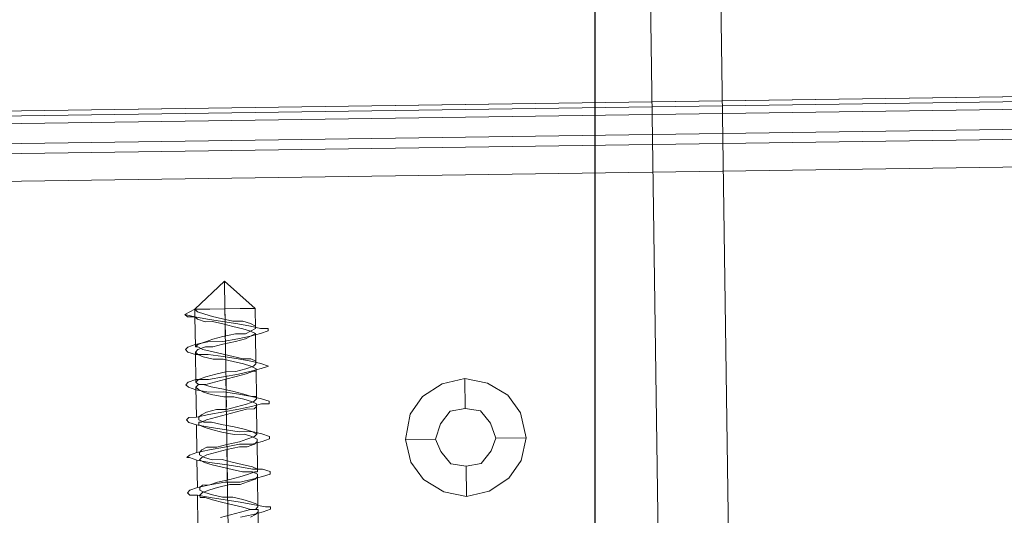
# Model space of a CAD drawing. Extents: x 147111805 to 147230536, y 410950310 to 411028142.
# Tile 117 of 256: x 147170090 to 147170173, y 410977484 to 410977526. Entities that reach past the tile are written whole.
import ezdxf

# ---------------------------------------------------------------- set-up
doc = ezdxf.new("R2010")
doc.units = 0
doc.header["$LTSCALE"] = 100
doc.layers.add('T--A9041--_VERHARDINGEN_Tegels', color=9, linetype='Continuous', transparency=0.3)
doc.layers.add('T--L9071--_TERREINMEUBILAIR_Stoelen', color=1, linetype='Continuous')

# ---------------------------------------------------------------- blocks, each defined once
blk = doc.blocks.new('Picknicktafel 180x160cm')
at = {"layer": 'T--L9071--_TERREINMEUBILAIR_Stoelen', "lineweight": 0}
for p, q in [((1644.634689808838, 10.55470857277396), (1644.634689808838, 277.7999296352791)), ((1644.634689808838, 10.55470857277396), (1644.634689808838, 277.7999296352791)), ((1647.801102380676, 10.55470857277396), (1647.801102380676, 277.7999296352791)), ((1650.123138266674, 10.55470857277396), (1650.123138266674, 277.7999296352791)), ((1650.545326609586, 277.7999296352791), (1650.545326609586, 10.55470857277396)), ((1644.634689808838, 259.8569250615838), (1644.634689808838, 28.28661897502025)), ((1646.95672569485, 28.28661897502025), (1646.95672569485, 259.8569250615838)), ((1649.489855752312, 28.28661897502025), (1649.489855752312, 259.8569250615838)), ((1650.545326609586, 28.28661897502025), (1650.545326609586, 259.8569250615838)), ((1650.545326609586, 28.28661897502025), (1650.545326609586, 259.8569250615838)), ((1618.247918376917, 202.6504045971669), (1618.036824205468, 202.4393104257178)), ((1618.459012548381, 202.4393104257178), (1618.247918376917, 202.6504045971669)), ((1621.414330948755, 202.4393104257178), (1621.203236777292, 202.6504045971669)), ((1621.203236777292, 202.6504045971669), (1621.203236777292, 202.4393104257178)), ((1624.36964934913, 202.6504045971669), (1624.158555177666, 202.4393104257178)), ((1624.580743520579, 202.4393104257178), (1624.36964934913, 202.6504045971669)), ((1627.324967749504, 202.6504045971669), (1627.113873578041, 202.4393104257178)), ((1627.536061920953, 202.4393104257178), (1627.324967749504, 202.6504045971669)), ((1630.280286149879, 202.6504045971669), (1630.069191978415, 202.4393104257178)), ((1630.491380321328, 202.4393104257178), (1630.280286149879, 202.6504045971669)), ((1633.235604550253, 202.6504045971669), (1633.024510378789, 202.4393104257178)), ((1633.235604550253, 202.6504045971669), (1633.024510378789, 201.8060279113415)), ((1633.657792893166, 201.8060279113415), (1633.235604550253, 202.6504045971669)), ((1615.503694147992, 201.8060279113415), (1618.036824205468, 201.8060279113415)), ((1618.036824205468, 201.8060279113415), (1617.825730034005, 200.750557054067)), ((1618.036824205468, 202.4393104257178), (1618.036824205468, 201.8060279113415)), ((1618.67010671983, 201.8060279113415), (1618.459012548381, 202.4393104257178)), ((1618.881200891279, 200.750557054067), (1618.67010671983, 201.8060279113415)), ((1618.67010671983, 201.8060279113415), (1620.992142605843, 201.8060279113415)), ((1620.992142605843, 201.8060279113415), (1620.781048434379, 200.750557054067)), ((1621.203236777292, 202.4393104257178), (1620.992142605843, 201.8060279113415)), ((1621.625425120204, 201.8060279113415), (1621.414330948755, 202.4393104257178)), ((1621.836519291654, 200.750557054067), (1621.625425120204, 201.8060279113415)), ((1621.625425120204, 201.8060279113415), (1623.947461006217, 201.8060279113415)), ((1623.947461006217, 201.8060279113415), (1623.736366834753, 200.750557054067)), ((1624.158555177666, 202.4393104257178), (1623.947461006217, 201.8060279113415)), ((1624.580743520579, 201.8060279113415), (1624.580743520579, 202.4393104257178)), ((1624.791837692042, 200.750557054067), (1624.580743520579, 201.8060279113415)), ((1624.580743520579, 201.8060279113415), (1627.113873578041, 201.8060279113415)), ((1626.902779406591, 201.8060279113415), (1626.691685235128, 200.750557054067)), ((1627.113873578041, 202.4393104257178), (1626.902779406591, 201.8060279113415)), ((1627.113873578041, 201.8060279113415), (1626.902779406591, 201.5949337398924)), ((1627.324967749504, 201.5949337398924), (1627.113873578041, 201.8060279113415)), ((1627.324967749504, 201.5949337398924), (1627.536061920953, 201.8060279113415)), ((1627.747156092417, 201.8060279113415), (1627.536061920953, 202.4393104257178)), ((1627.536061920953, 201.8060279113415), (1627.747156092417, 201.5949337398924)), ((1627.536061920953, 201.8060279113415), (1630.069191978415, 201.8060279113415)), ((1627.747156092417, 200.750557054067), (1627.747156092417, 201.8060279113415)), ((1630.069191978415, 202.4393104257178), (1629.858097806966, 201.8060279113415)), ((1629.858097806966, 201.8060279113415), (1629.858097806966, 200.750557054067)), ((1630.069191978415, 201.8060279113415), (1629.858097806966, 201.5949337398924)), ((1630.280286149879, 201.5949337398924), (1630.069191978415, 201.8060279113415)), ((1630.702474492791, 201.8060279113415), (1630.491380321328, 202.4393104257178)), ((1630.491380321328, 201.5949337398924), (1630.491380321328, 201.8060279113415)), ((1630.491380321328, 201.8060279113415), (1630.702474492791, 201.5949337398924)), ((1630.491380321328, 201.8060279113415), (1633.024510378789, 201.8060279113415)), ((1630.91356866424, 200.750557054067), (1630.702474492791, 201.8060279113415)), ((1633.024510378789, 201.8060279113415), (1632.81341620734, 200.750557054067)), ((1633.024510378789, 201.8060279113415), (1632.81341620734, 201.5949337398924)), ((1633.024510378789, 202.4393104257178), (1633.024510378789, 201.8060279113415)), ((1633.657792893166, 201.8060279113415), (1633.024510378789, 201.8060279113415)), ((1633.024510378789, 201.8060279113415), (1633.657792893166, 201.8060279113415)), ((1633.446698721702, 201.5949337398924), (1633.657792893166, 201.8060279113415)), ((1633.657792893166, 201.3838395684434), (1633.657792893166, 201.8060279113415)), ((1633.657792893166, 201.8060279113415), (1633.657792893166, 201.3838395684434)), ((1635.979828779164, 199.2728978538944), (1633.657792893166, 201.8060279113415)), ((1617.825730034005, 201.1727453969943), (1617.614635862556, 200.539462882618)), ((1618.036824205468, 201.5949337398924), (1617.825730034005, 201.5949337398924)), ((1617.825730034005, 201.5949337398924), (1617.825730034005, 201.1727453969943)), ((1618.247918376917, 201.3838395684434), (1618.036824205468, 201.5949337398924)), ((1618.036824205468, 200.539462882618), (1618.247918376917, 201.1727453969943)), ((1618.247918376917, 201.1727453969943), (1618.459012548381, 201.5949337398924)), ((1618.459012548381, 200.750557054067), (1618.247918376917, 201.3838395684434)), ((1618.459012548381, 201.5949337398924), (1618.67010671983, 201.5949337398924)), ((1618.67010671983, 201.5949337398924), (1618.881200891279, 201.3838395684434)), ((1618.881200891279, 201.3838395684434), (1618.881200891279, 200.750557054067)), ((1620.781048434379, 201.1727453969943), (1620.56995426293, 200.539462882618)), ((1620.992142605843, 201.5949337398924), (1620.781048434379, 201.1727453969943)), ((1621.203236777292, 201.3838395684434), (1620.992142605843, 201.5949337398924)), ((1620.992142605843, 200.539462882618), (1621.203236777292, 201.1727453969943)), ((1621.203236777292, 201.1727453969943), (1621.414330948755, 201.5949337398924)), ((1621.414330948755, 200.9616512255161), (1621.203236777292, 201.3838395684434)), ((1621.414330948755, 201.5949337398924), (1621.625425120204, 201.5949337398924)), ((1621.625425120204, 200.1172745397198), (1621.414330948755, 200.9616512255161)), ((1621.625425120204, 201.5949337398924), (1621.836519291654, 201.3838395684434)), ((1621.836519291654, 201.3838395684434), (1622.047613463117, 200.9616512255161)), ((1622.047613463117, 200.9616512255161), (1622.047613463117, 200.1172745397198)), ((1623.736366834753, 201.1727453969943), (1623.525272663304, 200.539462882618)), ((1623.947461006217, 201.5949337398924), (1623.736366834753, 201.1727453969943)), ((1624.158555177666, 201.5949337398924), (1623.947461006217, 201.5949337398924)), ((1624.158555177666, 201.1727453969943), (1624.36964934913, 201.5949337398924)), ((1624.158555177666, 201.3838395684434), (1624.158555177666, 201.5949337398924)), ((1624.36964934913, 200.9616512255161), (1624.158555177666, 201.3838395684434)), ((1624.158555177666, 200.539462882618), (1624.158555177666, 201.1727453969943)), ((1624.36964934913, 201.5949337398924), (1624.580743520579, 201.5949337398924)), ((1624.580743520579, 200.1172745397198), (1624.36964934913, 200.9616512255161)), ((1624.580743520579, 201.5949337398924), (1624.791837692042, 201.3838395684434)), ((1624.791837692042, 201.3838395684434), (1625.002931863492, 200.9616512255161)), ((1625.002931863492, 200.9616512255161), (1625.214026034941, 200.1172745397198)), ((1626.691685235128, 201.1727453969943), (1626.480591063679, 200.539462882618)), ((1626.902779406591, 201.5949337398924), (1626.691685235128, 201.1727453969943)), ((1627.113873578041, 200.539462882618), (1627.324967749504, 201.1727453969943)), ((1627.324967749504, 201.1727453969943), (1627.324967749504, 201.5949337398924)), ((1627.324967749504, 200.9616512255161), (1627.324967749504, 201.5949337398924)), ((1627.536061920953, 200.1172745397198), (1627.324967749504, 200.9616512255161)), ((1627.747156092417, 201.5949337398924), (1627.958250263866, 200.9616512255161)), ((1627.958250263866, 200.9616512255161), (1628.169344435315, 200.1172745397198)), ((1629.647003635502, 201.1727453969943), (1629.435909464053, 200.3283687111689)), ((1629.858097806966, 201.5949337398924), (1629.647003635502, 201.1727453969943)), ((1630.069191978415, 200.3283687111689), (1630.280286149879, 201.1727453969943)), ((1630.280286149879, 201.1727453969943), (1630.491380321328, 201.5949337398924)), ((1630.491380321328, 200.9616512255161), (1630.280286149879, 201.5949337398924)), ((1630.491380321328, 200.3283687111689), (1630.491380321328, 200.9616512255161)), ((1630.702474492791, 201.5949337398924), (1630.91356866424, 200.9616512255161)), ((1630.91356866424, 200.9616512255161), (1631.124662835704, 200.3283687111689)), ((1632.81341620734, 201.5949337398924), (1632.602322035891, 200.9616512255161)), ((1632.602322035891, 200.9616512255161), (1632.602322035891, 200.3283687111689)), ((1633.024510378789, 200.3283687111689), (1633.235604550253, 200.9616512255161)), ((1633.235604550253, 200.9616512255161), (1633.446698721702, 201.5949337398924)), ((1633.657792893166, 200.539462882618), (1633.657792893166, 201.3838395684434)), ((1633.657792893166, 201.3838395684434), (1633.657792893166, 200.539462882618)), ((1617.614635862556, 200.539462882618), (1617.403541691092, 199.6950861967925)), ((1617.825730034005, 200.750557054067), (1617.614635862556, 199.4839920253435)), ((1617.825730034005, 199.6950861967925), (1618.036824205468, 200.539462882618)), ((1618.67010671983, 200.1172745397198), (1618.459012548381, 200.750557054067)), ((1618.881200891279, 199.0618036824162), (1618.67010671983, 200.1172745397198)), ((1619.092295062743, 199.4839920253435), (1618.881200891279, 200.750557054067)), ((1618.881200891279, 200.750557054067), (1619.092295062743, 200.1172745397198)), ((1619.092295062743, 200.1172745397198), (1619.303389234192, 199.0618036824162)), ((1620.56995426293, 200.539462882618), (1620.358860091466, 199.6950861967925)), ((1620.781048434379, 200.750557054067), (1620.56995426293, 199.4839920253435)), ((1620.992142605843, 199.6950861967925), (1620.992142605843, 200.539462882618)), ((1621.836519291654, 199.2728978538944), (1621.625425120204, 200.1172745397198)), ((1622.047613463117, 199.4839920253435), (1621.836519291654, 200.750557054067)), ((1622.047613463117, 200.1172745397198), (1622.258707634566, 199.2728978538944)), ((1623.525272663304, 200.539462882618), (1623.314178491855, 199.6950861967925)), ((1623.736366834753, 200.750557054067), (1623.525272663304, 199.4839920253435)), ((1623.947461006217, 199.6950861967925), (1624.158555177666, 200.539462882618)), ((1624.791837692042, 199.2728978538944), (1624.580743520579, 200.1172745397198)), ((1625.002931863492, 199.4839920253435), (1624.791837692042, 200.750557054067)), ((1625.214026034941, 200.1172745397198), (1625.214026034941, 199.2728978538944)), ((1626.480591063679, 200.539462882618), (1626.26949689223, 199.4839920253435)), ((1626.691685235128, 200.750557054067), (1626.691685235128, 199.4839920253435)), ((1626.902779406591, 199.4839920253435), (1627.113873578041, 200.539462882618)), ((1627.747156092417, 199.2728978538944), (1627.536061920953, 200.1172745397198)), ((1627.958250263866, 199.4839920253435), (1627.747156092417, 200.750557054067)), ((1628.169344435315, 200.1172745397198), (1628.380438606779, 199.2728978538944)), ((1629.435909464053, 200.3283687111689), (1629.435909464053, 199.4839920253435)), ((1629.858097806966, 200.750557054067), (1629.647003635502, 199.4839920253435)), ((1629.858097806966, 199.4839920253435), (1630.069191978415, 200.3283687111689)), ((1630.702474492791, 199.4839920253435), (1630.491380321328, 200.3283687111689)), ((1630.91356866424, 199.4839920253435), (1630.91356866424, 200.750557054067)), ((1631.124662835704, 200.3283687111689), (1631.335757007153, 199.4839920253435)), ((1632.602322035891, 200.3283687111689), (1632.391227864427, 199.4839920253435)), ((1632.81341620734, 200.750557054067), (1632.602322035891, 199.4839920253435)), ((1632.81341620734, 199.4839920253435), (1633.024510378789, 200.3283687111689)), ((1633.657792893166, 199.2728978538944), (1633.657792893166, 200.539462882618)), ((1633.657792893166, 200.539462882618), (1633.657792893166, 199.2728978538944)), ((1614.87041163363, 199.2728978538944), (1617.192447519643, 199.2728978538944)), ((1616.136976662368, 199.9061803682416), (1616.348070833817, 199.0618036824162)), ((1616.348070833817, 199.2728978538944), (1618.881200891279, 199.2728978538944)), ((1617.403541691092, 199.6950861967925), (1617.192447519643, 198.8507095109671)), ((1617.614635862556, 199.4839920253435), (1617.403541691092, 198.2174269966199)), ((1617.825730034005, 198.8507095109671), (1617.825730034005, 199.6950861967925)), ((1617.825730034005, 199.2728978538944), (1620.358860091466, 199.2728978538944)), ((1619.092295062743, 198.2174269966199), (1619.092295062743, 199.4839920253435)), ((1619.303389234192, 199.2728978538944), (1621.836519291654, 199.2728978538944)), ((1620.358860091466, 199.6950861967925), (1620.147765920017, 198.8507095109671)), ((1620.56995426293, 199.4839920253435), (1620.358860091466, 198.2174269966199)), ((1620.781048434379, 198.8507095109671), (1620.992142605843, 199.6950861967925)), ((1620.781048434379, 199.2728978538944), (1623.314178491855, 199.2728978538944)), ((1622.047613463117, 198.2174269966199), (1621.836519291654, 199.2728978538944)), ((1622.258707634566, 198.2174269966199), (1622.047613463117, 199.4839920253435)), ((1622.258707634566, 199.2728978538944), (1622.46980180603, 198.2174269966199)), ((1622.258707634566, 199.2728978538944), (1624.791837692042, 199.2728978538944)), ((1623.314178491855, 199.6950861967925), (1623.103084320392, 198.6396153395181)), ((1623.525272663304, 199.4839920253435), (1623.314178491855, 198.2174269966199)), ((1623.736366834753, 198.6396153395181), (1623.947461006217, 199.6950861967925)), ((1623.736366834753, 199.2728978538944), (1626.26949689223, 199.2728978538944)), ((1625.002931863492, 198.428521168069), (1624.791837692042, 199.2728978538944)), ((1625.214026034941, 198.2174269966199), (1625.002931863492, 199.4839920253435)), ((1625.214026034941, 199.2728978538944), (1625.425120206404, 198.428521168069)), ((1625.425120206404, 199.2728978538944), (1627.747156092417, 199.2728978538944)), ((1626.26949689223, 199.4839920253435), (1626.26949689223, 198.6396153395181)), ((1626.691685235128, 199.4839920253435), (1626.480591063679, 198.2174269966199)), ((1626.691685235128, 198.6396153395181), (1626.902779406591, 199.4839920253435)), ((1626.902779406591, 199.2728978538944), (1629.224815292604, 199.2728978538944)), ((1627.958250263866, 198.428521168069), (1627.747156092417, 199.2728978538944)), ((1628.169344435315, 198.2174269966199), (1627.958250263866, 199.4839920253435)), ((1628.380438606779, 199.2728978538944), (1628.380438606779, 198.428521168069)), ((1628.380438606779, 199.2728978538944), (1630.702474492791, 199.2728978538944)), ((1629.435909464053, 199.4839920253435), (1629.224815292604, 198.6396153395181)), ((1629.647003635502, 199.4839920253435), (1629.435909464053, 198.2174269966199)), ((1629.647003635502, 198.6396153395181), (1629.858097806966, 199.4839920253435)), ((1629.858097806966, 199.2728978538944), (1632.391227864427, 199.2728978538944)), ((1630.91356866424, 198.428521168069), (1630.702474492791, 199.4839920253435)), ((1631.124662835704, 198.2174269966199), (1630.91356866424, 199.4839920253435)), ((1631.335757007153, 199.4839920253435), (1631.546851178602, 198.428521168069)), ((1631.335757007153, 199.2728978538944), (1633.657792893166, 199.2728978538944)), ((1632.391227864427, 199.4839920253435), (1632.180133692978, 198.6396153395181)), ((1632.602322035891, 199.4839920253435), (1632.391227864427, 198.2174269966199)), ((1632.602322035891, 198.6396153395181), (1632.81341620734, 199.4839920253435)), ((1632.81341620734, 199.2728978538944), (1633.657792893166, 199.2728978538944)), ((1633.657792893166, 198.0063328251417), (1633.657792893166, 199.2728978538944)), ((1633.657792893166, 199.2728978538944), (1633.657792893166, 198.0063328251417)), ((1635.979828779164, 199.2728978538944), (1633.657792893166, 196.7397677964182)), ((1635.979828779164, 199.2728978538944), (1633.657792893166, 199.2728978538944)), ((1635.979828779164, 199.2728978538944), (1633.657792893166, 199.2728978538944)), ((1616.348070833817, 199.0618036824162), (1616.559165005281, 198.2174269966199)), ((1617.192447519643, 198.8507095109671), (1616.981353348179, 198.0063328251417)), ((1617.614635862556, 198.0063328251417), (1617.825730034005, 198.8507095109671)), ((1618.881200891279, 198.2174269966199), (1618.881200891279, 199.0618036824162)), ((1619.303389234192, 199.0618036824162), (1619.514483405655, 198.2174269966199)), ((1620.147765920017, 198.8507095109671), (1619.936671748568, 198.0063328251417)), ((1620.56995426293, 198.0063328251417), (1620.781048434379, 198.8507095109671)), ((1623.103084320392, 198.6396153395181), (1623.103084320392, 197.7952386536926)), ((1623.525272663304, 197.7952386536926), (1623.736366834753, 198.6396153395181)), ((1625.214026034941, 197.5841444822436), (1625.002931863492, 198.428521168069)), ((1625.425120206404, 198.428521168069), (1625.636214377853, 197.5841444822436)), ((1626.26949689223, 198.6396153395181), (1626.058402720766, 197.7952386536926)), ((1626.480591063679, 197.7952386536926), (1626.691685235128, 198.6396153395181)), ((1628.169344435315, 197.5841444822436), (1627.958250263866, 198.428521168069)), ((1628.380438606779, 198.428521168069), (1628.591532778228, 197.5841444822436)), ((1629.224815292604, 198.6396153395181), (1629.01372112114, 197.7952386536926)), ((1629.435909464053, 197.7952386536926), (1629.647003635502, 198.6396153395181)), ((1631.124662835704, 197.5841444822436), (1630.91356866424, 198.428521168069)), ((1631.546851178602, 198.428521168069), (1631.546851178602, 197.5841444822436)), ((1632.180133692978, 198.6396153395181), (1631.969039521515, 197.7952386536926)), ((1632.602322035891, 197.7952386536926), (1632.602322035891, 198.6396153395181)), ((1616.348070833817, 197.1619561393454), (1616.136976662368, 198.2174269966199)), ((1616.559165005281, 198.2174269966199), (1616.77025917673, 197.3730503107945)), ((1616.981353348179, 198.0063328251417), (1616.77025917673, 197.3730503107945)), ((1617.403541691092, 198.2174269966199), (1617.192447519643, 197.1619561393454)), ((1617.403541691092, 197.3730503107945), (1617.614635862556, 198.0063328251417)), ((1619.092295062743, 197.5841444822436), (1618.881200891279, 198.2174269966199)), ((1619.303389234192, 197.1619561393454), (1619.092295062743, 198.2174269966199)), ((1619.514483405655, 198.2174269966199), (1619.725577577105, 197.5841444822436)), ((1619.936671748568, 198.0063328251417), (1619.936671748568, 197.1619561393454)), ((1620.358860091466, 198.2174269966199), (1620.147765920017, 197.1619561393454)), ((1620.358860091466, 197.1619561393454), (1620.56995426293, 198.0063328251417)), ((1622.047613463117, 197.5841444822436), (1622.047613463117, 198.2174269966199)), ((1622.258707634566, 197.1619561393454), (1622.258707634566, 198.2174269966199)), ((1622.46980180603, 198.2174269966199), (1622.680895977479, 197.5841444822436)), ((1623.103084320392, 197.7952386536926), (1622.891990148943, 197.1619561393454)), ((1623.314178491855, 198.2174269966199), (1623.314178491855, 197.1619561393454)), ((1623.314178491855, 197.1619561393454), (1623.525272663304, 197.7952386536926)), ((1625.425120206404, 197.1619561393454), (1625.214026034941, 198.2174269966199)), ((1626.058402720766, 197.7952386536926), (1625.847308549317, 197.1619561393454)), ((1626.480591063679, 198.2174269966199), (1626.26949689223, 197.1619561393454)), ((1626.26949689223, 197.1619561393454), (1626.480591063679, 197.7952386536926)), ((1628.380438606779, 197.1619561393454), (1628.169344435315, 198.2174269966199)), ((1629.01372112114, 197.7952386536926), (1628.802626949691, 197.1619561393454)), ((1629.435909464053, 198.2174269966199), (1629.224815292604, 197.1619561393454)), ((1629.435909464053, 197.1619561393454), (1629.435909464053, 197.7952386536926)), ((1631.335757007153, 197.1619561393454), (1631.124662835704, 198.2174269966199)), ((1631.969039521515, 197.7952386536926), (1631.757945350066, 197.1619561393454)), ((1632.391227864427, 198.2174269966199), (1632.180133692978, 197.1619561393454)), ((1632.391227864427, 197.1619561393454), (1632.602322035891, 197.7952386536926)), ((1633.657792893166, 196.9508619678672), (1633.657792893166, 198.0063328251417)), ((1633.657792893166, 198.0063328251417), (1633.657792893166, 196.9508619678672)), ((1616.348070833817, 196.9508619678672), (1616.136976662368, 197.3730503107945)), ((1616.559165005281, 196.31757945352), (1616.348070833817, 197.1619561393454)), ((1616.559165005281, 196.7397677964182), (1616.348070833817, 196.9508619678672)), ((1616.77025917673, 197.3730503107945), (1616.77025917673, 196.9508619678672)), ((1616.77025917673, 197.3730503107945), (1616.77025917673, 196.7397677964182)), ((1616.77025917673, 196.9508619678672), (1616.981353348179, 196.7397677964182)), ((1617.192447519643, 197.1619561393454), (1616.981353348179, 196.1064852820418)), ((1617.192447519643, 196.7397677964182), (1617.403541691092, 197.3730503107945)), ((1619.303389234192, 196.9508619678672), (1619.092295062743, 197.5841444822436)), ((1619.514483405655, 196.31757945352), (1619.303389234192, 197.1619561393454)), ((1619.514483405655, 196.7397677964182), (1619.303389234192, 196.9508619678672)), ((1619.725577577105, 197.5841444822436), (1619.936671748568, 196.9508619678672)), ((1619.936671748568, 197.1619561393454), (1619.725577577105, 196.7397677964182)), ((1619.936671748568, 196.9508619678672), (1619.936671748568, 196.7397677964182)), ((1620.147765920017, 197.1619561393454), (1620.147765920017, 196.31757945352)), ((1620.147765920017, 196.7397677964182), (1620.358860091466, 197.1619561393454)), ((1622.258707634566, 196.9508619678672), (1622.047613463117, 197.5841444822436)), ((1622.46980180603, 196.31757945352), (1622.258707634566, 197.1619561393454)), ((1622.46980180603, 196.7397677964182), (1622.258707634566, 196.9508619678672)), ((1622.680895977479, 197.5841444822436), (1622.891990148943, 196.9508619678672)), ((1622.891990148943, 197.1619561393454), (1622.680895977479, 196.7397677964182)), ((1622.891990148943, 196.9508619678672), (1623.103084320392, 196.7397677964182)), ((1623.314178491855, 197.1619561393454), (1623.103084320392, 196.31757945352)), ((1623.103084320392, 196.7397677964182), (1623.314178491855, 197.1619561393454)), ((1625.214026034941, 196.9508619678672), (1625.214026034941, 197.5841444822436)), ((1625.425120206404, 196.7397677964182), (1625.214026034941, 196.9508619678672)), ((1625.636214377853, 196.31757945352), (1625.425120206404, 197.1619561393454)), ((1625.636214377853, 197.5841444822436), (1625.847308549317, 196.9508619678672)), ((1625.847308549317, 197.1619561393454), (1625.636214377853, 196.7397677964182)), ((1625.847308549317, 196.9508619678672), (1626.058402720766, 196.7397677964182)), ((1626.26949689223, 197.1619561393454), (1626.058402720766, 196.31757945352)), ((1626.26949689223, 196.7397677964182), (1626.26949689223, 197.1619561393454)), ((1628.380438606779, 196.9508619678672), (1628.169344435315, 197.5841444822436)), ((1628.591532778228, 196.31757945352), (1628.380438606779, 197.1619561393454)), ((1628.380438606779, 196.7397677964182), (1628.380438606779, 196.9508619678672)), ((1628.591532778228, 197.5841444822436), (1628.802626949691, 196.9508619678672)), ((1628.802626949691, 197.1619561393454), (1628.591532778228, 196.7397677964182)), ((1628.802626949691, 196.9508619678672), (1629.01372112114, 196.7397677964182)), ((1629.224815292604, 197.1619561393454), (1629.01372112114, 196.31757945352)), ((1629.224815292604, 196.7397677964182), (1629.435909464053, 197.1619561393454)), ((1631.335757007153, 197.1619561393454), (1631.124662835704, 197.5841444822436)), ((1631.546851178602, 196.31757945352), (1631.335757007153, 197.1619561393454)), ((1631.546851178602, 196.7397677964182), (1631.335757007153, 197.1619561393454)), ((1631.546851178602, 197.5841444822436), (1631.757945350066, 197.1619561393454)), ((1631.757945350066, 197.1619561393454), (1631.546851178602, 196.7397677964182)), ((1631.757945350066, 197.1619561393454), (1631.969039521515, 196.7397677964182)), ((1632.180133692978, 197.1619561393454), (1631.969039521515, 196.31757945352)), ((1632.180133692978, 196.7397677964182), (1632.391227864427, 197.1619561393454)), ((1633.657792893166, 196.7397677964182), (1633.657792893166, 196.9508619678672)), ((1633.657792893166, 196.9508619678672), (1633.657792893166, 196.7397677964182)), ((1614.026034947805, 196.7397677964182), (1616.559165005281, 196.7397677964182)), ((1616.77025917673, 196.7397677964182), (1616.559165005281, 196.7397677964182)), ((1616.77025917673, 195.6842969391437), (1616.559165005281, 196.31757945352)), ((1616.981353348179, 196.7397677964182), (1617.192447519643, 196.7397677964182)), ((1616.981353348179, 196.7397677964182), (1619.514483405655, 196.7397677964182)), ((1616.981353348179, 196.1064852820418), (1616.981353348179, 195.6842969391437)), ((1619.725577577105, 196.7397677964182), (1619.514483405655, 196.7397677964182)), ((1619.725577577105, 195.6842969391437), (1619.514483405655, 196.31757945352)), ((1619.936671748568, 196.7397677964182), (1620.147765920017, 196.7397677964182)), ((1620.147765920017, 196.31757945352), (1619.936671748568, 195.6842969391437)), ((1620.147765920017, 196.7397677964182), (1622.46980180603, 196.7397677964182)), ((1622.680895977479, 196.7397677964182), (1622.46980180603, 196.7397677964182)), ((1622.680895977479, 195.6842969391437), (1622.46980180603, 196.31757945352)), ((1623.103084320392, 196.31757945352), (1622.891990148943, 195.6842969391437)), ((1623.103084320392, 196.7397677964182), (1625.636214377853, 196.7397677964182)), ((1625.636214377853, 196.7397677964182), (1625.425120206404, 196.7397677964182)), ((1625.636214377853, 195.6842969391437), (1625.636214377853, 196.31757945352)), ((1626.058402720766, 196.31757945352), (1625.847308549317, 195.6842969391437)), ((1626.058402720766, 196.7397677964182), (1626.26949689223, 196.7397677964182)), ((1626.058402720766, 196.7397677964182), (1628.591532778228, 196.7397677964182)), ((1628.591532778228, 196.7397677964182), (1628.380438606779, 196.7397677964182)), ((1628.802626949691, 195.6842969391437), (1628.591532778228, 196.31757945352)), ((1629.01372112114, 196.31757945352), (1628.802626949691, 195.6842969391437)), ((1629.01372112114, 196.7397677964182), (1629.224815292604, 196.7397677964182)), ((1629.01372112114, 196.7397677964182), (1631.546851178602, 196.7397677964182)), ((1631.757945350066, 195.6842969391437), (1631.546851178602, 196.31757945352)), ((1631.969039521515, 196.7397677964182), (1632.180133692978, 196.7397677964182)), ((1631.969039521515, 196.7397677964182), (1633.657792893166, 196.7397677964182)), ((1631.969039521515, 196.31757945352), (1631.969039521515, 195.6842969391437)), ((1633.657792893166, 196.7397677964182), (1633.657792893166, 196.7397677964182)), ((1616.981353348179, 195.6842969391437), (1616.77025917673, 195.6842969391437)), ((1619.936671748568, 195.6842969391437), (1619.725577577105, 195.6842969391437)), ((1622.891990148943, 195.6842969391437), (1622.680895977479, 195.6842969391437)), ((1625.847308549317, 195.6842969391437), (1625.636214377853, 195.6842969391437)), ((1631.969039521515, 195.6842969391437), (1631.757945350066, 195.6842969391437)), ((1619.092295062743, 182.8075524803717), (1620.56995426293, 183.8630233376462)), ((1620.56995426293, 183.8630233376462), (1622.46980180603, 184.2852116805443)), ((1622.46980180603, 184.2852116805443), (1624.580743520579, 183.8630233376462)), ((1622.46980180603, 184.2852116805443), (1622.46980180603, 181.7520816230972)), ((1624.580743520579, 183.8630233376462), (1626.058402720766, 182.8075524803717)), ((1618.036824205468, 181.1187991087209), (1619.092295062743, 182.8075524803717)), ((1626.058402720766, 182.8075524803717), (1627.113873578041, 181.1187991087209)), ((1617.614635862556, 179.218951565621), (1618.036824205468, 181.1187991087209)), ((1621.414330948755, 181.3298932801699), (1620.358860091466, 180.4855165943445)), ((1620.358860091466, 180.4855165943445), (1621.414330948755, 181.3298932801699)), ((1622.46980180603, 181.7520816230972), (1621.414330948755, 181.3298932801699)), ((1621.414330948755, 181.3298932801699), (1622.46980180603, 181.7520816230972)), ((1623.736366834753, 181.3298932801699), (1622.46980180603, 181.7520816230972)), ((1622.46980180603, 181.7520816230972), (1623.736366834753, 181.3298932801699)), ((1624.791837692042, 180.4855165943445), (1623.736366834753, 181.3298932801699)), ((1623.736366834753, 181.3298932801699), (1624.791837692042, 180.4855165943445)), ((1627.113873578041, 181.1187991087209), (1627.536061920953, 179.218951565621)), ((1620.358860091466, 180.4855165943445), (1620.147765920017, 179.218951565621)), ((1620.147765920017, 179.218951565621), (1620.358860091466, 180.4855165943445)), ((1625.002931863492, 179.218951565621), (1624.791837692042, 180.4855165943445)), ((1624.791837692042, 180.4855165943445), (1625.002931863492, 179.218951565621)), ((1618.036824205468, 177.3191040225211), (1617.614635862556, 179.218951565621)), ((1617.614635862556, 179.218951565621), (1617.614635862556, 179.218951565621)), ((1617.614635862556, 179.218951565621), (1620.147765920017, 179.218951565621)), ((1620.147765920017, 179.218951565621), (1620.358860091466, 177.9523865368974)), ((1620.358860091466, 177.9523865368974), (1620.147765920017, 179.218951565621)), ((1620.147765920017, 179.218951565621), (1620.147765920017, 179.218951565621)), ((1624.791837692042, 177.9523865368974), (1625.002931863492, 179.218951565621)), ((1625.002931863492, 179.218951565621), (1624.791837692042, 177.9523865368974)), ((1625.002931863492, 179.218951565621), (1625.002931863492, 179.218951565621)), ((1627.536061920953, 179.218951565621), (1625.002931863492, 179.218951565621)), ((1627.536061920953, 179.218951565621), (1627.113873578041, 177.3191040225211)), ((1620.358860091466, 177.9523865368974), (1621.414330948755, 177.108009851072)), ((1621.414330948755, 177.108009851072), (1620.358860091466, 177.9523865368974)), ((1623.736366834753, 177.108009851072), (1624.791837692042, 177.9523865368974)), ((1624.791837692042, 177.9523865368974), (1623.736366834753, 177.108009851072)), ((1619.092295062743, 175.6303506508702), (1618.036824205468, 177.3191040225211)), ((1621.414330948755, 177.108009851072), (1622.46980180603, 176.6858215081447)), ((1622.46980180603, 176.6858215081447), (1621.414330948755, 177.108009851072)), ((1622.46980180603, 176.6858215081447), (1623.736366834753, 177.108009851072)), ((1623.736366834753, 177.108009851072), (1622.46980180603, 176.6858215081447)), ((1627.113873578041, 177.3191040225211), (1626.058402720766, 175.6303506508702)), ((1622.46980180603, 174.1526914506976), (1622.46980180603, 176.6858215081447)), ((1620.56995426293, 174.5748797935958), (1619.092295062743, 175.6303506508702)), ((1626.058402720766, 175.6303506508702), (1624.580743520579, 174.5748797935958)), ((1622.46980180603, 174.1526914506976), (1620.56995426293, 174.5748797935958)), ((1624.580743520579, 174.5748797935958), (1622.46980180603, 174.1526914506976)), ((1794.089363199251, 163.1757945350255), (6.121730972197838, 163.1757945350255)), ((6.121730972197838, 163.1757945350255), (1794.089363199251, 163.1757945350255)), ((1794.089363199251, 163.1757945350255), (6.121730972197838, 163.1757945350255)), ((1794.089363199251, 163.1757945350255), (6.121730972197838, 163.1757945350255)), ((6.121730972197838, 157.2651577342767), (1794.089363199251, 157.2651577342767)), ((1794.089363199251, 157.2651577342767), (6.121730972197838, 157.2651577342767)), ((1794.089363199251, 157.2651577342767), (6.121730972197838, 157.2651577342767)), ((1794.089363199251, 157.2651577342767), (6.121730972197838, 157.2651577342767))]:
    blk.add_line(p, q, dxfattribs=at)

msp = doc.modelspace()

# ---------------------------------------------------------------- hatches: boundary and pattern name
at = {"layer": 'T--A9041--_VERHARDINGEN_Tegels'}
h = msp.add_hatch(dxfattribs=at)
h.set_pattern_fill('ANSI37', color=256, scale=200, angle=45)
h.set_pattern_definition([(90, (0, 0), (-635, 0), []), (180, (0, 0), (0, -635), [])])
h.paths.add_polyline_path([(147171124.6155927, 410978496.7849257), (147171124.6155927, 410985174.1051784), (147175311.8159577, 410985174.1051784), (147179724.0163228, 410985174.1051784), (147179724.0163228, 410987548.1668265), (147175674.6155927, 410987550.9475302), (147175674.6155927, 410986269.3768906), (147173554.6155927, 410986269.3768906), (147173554.6155927, 410986569.3768906), (147175374.6155927, 410986569.3768906), (147175374.6155927, 410989649.3768906), (147175374.6155927, 410993004.2881792), (147173550.8201925, 410993004.2881792), (147173550.8201925, 410993134.3405678), (147165980.8201925, 410993134.3405678), (147159696.0572113, 410993137.1650009), (147159704.9791517, 410992687.6886738), (147159705.673752, 410992652.6955669), (147159710.6310576, 410990922.4531842), (147159740.006855, 410990923.0362831), (147159789.3234792, 410988438.5257165), (147159881.8045546, 410983779.4434608), (147160071.926593, 410974201.3302012), (147160091.7723167, 410973201.5271471), (147160156.2709204, 410969952.1672208), (147160833.6374897, 410969965.612699), (147162965.7175028, 410970007.9337059), (147169999.3319892, 410970147.5483757), (147172541.3312546, 410970198.0061296), (147177217.9100407, 410970290.8345047), (147177327.8883767, 410970293.0175343), (147177280.2586386, 410972692.5448644), (147177850.1463795, 410972703.8569272), (147179529.8155105, 410972737.1977439), (147180789.5630606, 410972762.4198964), (147181028.8837267, 410972767.3274566), (147181031.0428523, 410975911.5547846), (147179805.6507454, 410975912.3962522), (147178580.2586386, 410975912.3962522), (147178580.2586386, 410979449.1051784), (147177580.2586386, 410979449.1051784), (147177580.2586386, 410977681.1714507), (147177580.2586386, 410975913.2377229), (147171124.6155927, 410975913.2377229)])
h.paths.add_polyline_path([(147165184.9788649, 410982437.8420166), (147164184.9788649, 410982437.8420166), (147164184.9788649, 410983437.8420166), (147165184.9788649, 410983437.8420166)], flags=16)

# ---------------------------------------------------------------- block references
at = {"layer": 'T--L9071--_TERREINMEUBILAIR_Stoelen', "rotation": 90.80802830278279}
msp.add_blockref('Picknicktafel 180x160cm', (147170330.023393, 410975870.6173641), dxfattribs=at)

doc.saveas('drawing.dxf')
